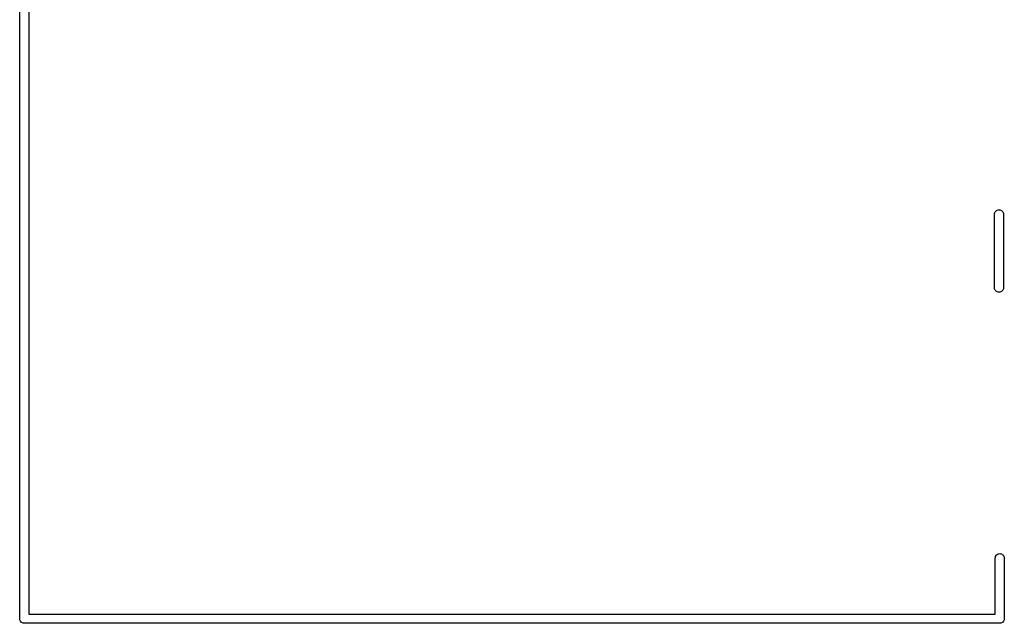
# Model space of a CAD drawing. Extents: x 0.02 to 3.89, y 0.07 to 3.88.
# Tile 46 of 172: x 0.02 to 0.54, y 2.48 to 2.8. Entities that reach past the tile are written whole.
import ezdxf

# ---------------------------------------------------------------- set-up
doc = ezdxf.new("R2010")
doc.units = 0
doc.header["$MEASUREMENT"] = 0
doc.layers.add('BLACK', color=7, linetype='CONTINUOUS')

msp = doc.modelspace()

# ---------------------------------------------------------------- linework, layer by layer
at = {"layer": 'BLACK', "linetype": 'CONTINUOUS'}
for p, q in [((0.020063, 2.75647), (0.020063, 3.03222)), ((0.024787, 3.02998), (0.024787, 2.48273)), ((0.020063, 2.48049), (0.020063, 2.75647)), ((0.020063, 2.75647), (0.020063, 2.75647)), ((0.532268, 2.69308), (0.532302, 2.69343)), ((0.532268, 2.65427), (0.532268, 2.69308)), ((0.532302, 2.69343), (0.532437, 2.69388)), ((0.532437, 2.69388), (0.532656, 2.69429)), ((0.532656, 2.69429), (0.532952, 2.69465)), ((0.532952, 2.69465), (0.533311, 2.69494)), ((0.533311, 2.69494), (0.533722, 2.69516)), ((0.533722, 2.69516), (0.534167, 2.6953)), ((0.534167, 2.6953), (0.53463, 2.69534)), ((0.53463, 2.69534), (0.535093, 2.6953)), ((0.535093, 2.6953), (0.535538, 2.69516)), ((0.535538, 2.69516), (0.535949, 2.69494)), ((0.535949, 2.69494), (0.536308, 2.69465)), ((0.536308, 2.69465), (0.536604, 2.69429)), ((0.536604, 2.69429), (0.536823, 2.69388)), ((0.536823, 2.69388), (0.536958, 2.69343)), ((0.536958, 2.69343), (0.536992, 2.69308)), ((0.536992, 2.69308), (0.536992, 2.65427)), ((0.532302, 2.65392), (0.532268, 2.65427)), ((0.536992, 2.65427), (0.536958, 2.65392)), ((0.532437, 2.65348), (0.532302, 2.65392)), ((0.532656, 2.65307), (0.532437, 2.65348)), ((0.532952, 2.65271), (0.532656, 2.65307)), ((0.533311, 2.65241), (0.532952, 2.65271)), ((0.533722, 2.65219), (0.533311, 2.65241)), ((0.534167, 2.65206), (0.533722, 2.65219)), ((0.53463, 2.65201), (0.534167, 2.65206)), ((0.535093, 2.65206), (0.53463, 2.65201)), ((0.535538, 2.65219), (0.535093, 2.65206)), ((0.535949, 2.65241), (0.535538, 2.65219)), ((0.536308, 2.65271), (0.535949, 2.65241)), ((0.536604, 2.65307), (0.536308, 2.65271)), ((0.536823, 2.65348), (0.536604, 2.65307)), ((0.536958, 2.65392), (0.536823, 2.65348)), ((0.533705, 2.51423), (0.534115, 2.51445)), ((0.534115, 2.51445), (0.534561, 2.51459)), ((0.534561, 2.51459), (0.535024, 2.51463)), ((0.535024, 2.51463), (0.535487, 2.51459)), ((0.535487, 2.51459), (0.535932, 2.51445)), ((0.535932, 2.51445), (0.536342, 2.51423)), ((0.532661, 2.51238), (0.532696, 2.51272)), ((0.532661, 2.48273), (0.532661, 2.51238)), ((0.532696, 2.51272), (0.532831, 2.51317)), ((0.532831, 2.51317), (0.53305, 2.51358)), ((0.53305, 2.51358), (0.533345, 2.51394)), ((0.533345, 2.51394), (0.533705, 2.51423)), ((0.536342, 2.51423), (0.536702, 2.51394)), ((0.536702, 2.51394), (0.536997, 2.51358)), ((0.536997, 2.51358), (0.537217, 2.51317)), ((0.537217, 2.51317), (0.537352, 2.51272)), ((0.537352, 2.51272), (0.537386, 2.51238)), ((0.537386, 2.51238), (0.537386, 2.48049)), ((0.020052, 2.48037), (0.020063, 2.48049)), ((0.020097, 2.47991), (0.020052, 2.48037)), ((0.020232, 2.47946), (0.020097, 2.47991)), ((0.020452, 2.47905), (0.020232, 2.47946)), ((0.020747, 2.47869), (0.020452, 2.47905)), ((0.021107, 2.4784), (0.020747, 2.47869)), ((0.021517, 2.47818), (0.021107, 2.4784)), ((0.021962, 2.47804), (0.021517, 2.47818)), ((0.024787, 2.48273), (0.532661, 2.48273)), ((0.535932, 2.47818), (0.535487, 2.47804)), ((0.536342, 2.4784), (0.535932, 2.47818)), ((0.536702, 2.47869), (0.536342, 2.4784)), ((0.536997, 2.47905), (0.536702, 2.47869)), ((0.537217, 2.47946), (0.536997, 2.47905)), ((0.537352, 2.47991), (0.537217, 2.47946)), ((0.537397, 2.48037), (0.537352, 2.47991)), ((0.537386, 2.48049), (0.537397, 2.48037)), ((0.022216, 2.47802), (0.021962, 2.47804)), ((0.022425, 2.478), (0.022216, 2.47802)), ((0.022541, 2.47801), (0.022425, 2.478)), ((0.534908, 2.47801), (0.022541, 2.47801)), ((0.535024, 2.478), (0.534908, 2.47801)), ((0.535233, 2.47802), (0.535024, 2.478)), ((0.535487, 2.47804), (0.535233, 2.47802))]:
    msp.add_line(p, q, dxfattribs=at)

doc.saveas('drawing.dxf')
